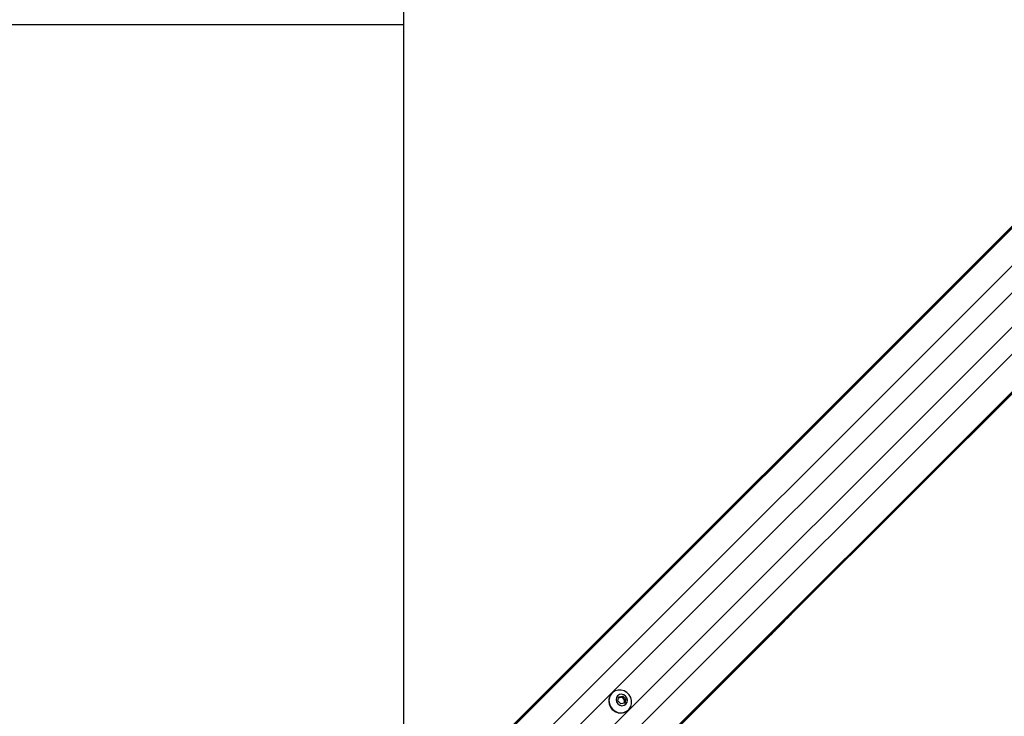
# Model space of a CAD drawing. Header units: millimetres. Extents: x 1591 to 17407, y 888 to 16227.
# Tile 44 of 78: x 3431 to 4228, y 10544 to 11108. Entities that reach past the tile are written whole.
import ezdxf

# ---------------------------------------------------------------- set-up
doc = ezdxf.new("R2010")
doc.units = ezdxf.units.MM
doc.layers.add('COMPONENT_GEOMETRY', color=7, linetype='Continuous')
doc.styles.add('SLDTEXTSTYLE1', font='TXT', dxfattribs={"width": 0.75})
doc.dimstyles.new('SLDDIMSTYLE0', dxfattribs={"dimtxt": 100, "dimasz": 6.604, "dimexe": 0, "dimexo": 0.0625, "dimgap": 25, "dimtad": 0, "dimtih": 1, "dimtoh": 1, "dimdec": 0, "dimlfac": 0.5, "dimrnd": 1e-09, "dimzin": 12, "dimdsep": 46, "dimtxsty": 'SLDTEXTSTYLE1', "dimsah": 1, "dimcen": 0.09, "dimadec": 0, "dimazin": 3, "dimtfac": 1, "dimtdec": 0, "dimtofl": 0, "dimtmove": 0, "dimatfit": 3, "dimfxl": 1, "dimfrac": 2, "dimtolj": 1, "dimtzin": 12, "dimarcsym": 0})

# ---------------------------------------------------------------- blocks, each defined once
blk = doc.blocks.new('_D')
at = {"layer": 'COMPONENT_GEOMETRY', "color": 7, "ltscale": 2}
for p, q in [((8879.1, 12946.13), (8879.1, 8407.68)), ((2657.77, 9298.99), (2657.77, 8407.68)), ((2657.77, 8414.03), (5620.66, 8414.03)), ((8879.1, 8414.03), (5916.21, 8414.03))]:
    blk.add_line(p, q, dxfattribs=at)
for points in [[(2657.77, 8414.03), (2664.37, 8413.02), (2664.37, 8415.05)], [(8879.1, 8414.03), (8872.5, 8415.05), (8872.5, 8413.02)]]:
    blk.add_solid(points, dxfattribs=at)
at = {"layer": 'COMPONENT_GEOMETRY', "color": 7, "ltscale": 2, "insert": (5620.66, 8463.56), "char_height": 100, "attachment_point": 1, "style": 'SLDTEXTSTYLE1'}
blk.add_mtext('3111', dxfattribs=at)

msp = doc.modelspace()

# ---------------------------------------------------------------- linework, layer by layer
at = {"color": 8, "linetype": 'Continuous', "lineweight": 25, "ltscale": 2}
for p, q in [((3744.66, 10449.12), (4955.3, 11659.75)), ((3758.09, 10432), (4972.74, 11646.65)), ((3793.87, 10396.22), (5008.52, 11610.87)), ((3810.99, 10382.79), (5021.35, 11593.15)), ((3744.16, 10449.62), (4729.79, 11435.25)), ((3811.49, 10382.29), (4801.98, 11372.78)), ((3828.4, 10480.46), (4663.35, 11315.4)), ((3842.33, 10466.53), (4677.27, 11301.48)), ((2669.77, 11103.9), (3741.92, 11103.9))]:
    msp.add_line(p, q, dxfattribs=at)
at = {"color": 7, "linetype": 'Continuous', "lineweight": 25, "ltscale": 2}
for p, q in [((3743.88, 10449.9), (4714, 11420.01)), ((4055.4, 10625.65), (4786.8, 11357.05)), ((4046.26, 10616.5), (4055.4, 10625.65)), ((4039.56, 10609.81), (4046.26, 10616.5)), ((3811.77, 10382.02), (4033.9, 10604.14)), ((4033.9, 10604.14), (4039.56, 10609.81)), ((3910.8, 10562.36), (3910.62, 10562.18)), ((3915.44, 10556.02), (3916.21, 10559.24)), ((3917.89, 10553.57), (3915.44, 10556.02)), ((3916.07, 10558.63), (3917.07, 10558.87)), ((3916.21, 10559.24), (3919.43, 10560.01)), ((3917.07, 10558.87), (3918.68, 10559.26)), ((3918.68, 10559.26), (3919.43, 10560.01)), ((3918.68, 10559.26), (3919.9, 10558.03)), ((3919.43, 10560.01), (3921.88, 10557.56)), ((3919.9, 10558.03), (3921.13, 10556.81)), ((3920.74, 10555.2), (3920.5, 10554.2)), ((3921.13, 10556.81), (3920.74, 10555.2)), ((3921.88, 10557.56), (3921.11, 10554.34)), ((3921.13, 10556.81), (3921.88, 10557.56)), ((3921.11, 10554.34), (3917.89, 10553.57)), ((3924.05, 10548.75), (3924.23, 10548.93))]:
    msp.add_line(p, q, dxfattribs=at)
at = {"color": 7, "linetype": 'Continuous', "lineweight": 25, "ltscale": 2, "flags": 128}
for points in [[(3741.97, 12948.67), (3741.96, 12308.07), (3741.95, 11667.47), (3741.92, 11038.11), (3741.88, 10464.75)], [(3911.2, 10549.33), (3913.25, 10547.76), (3915.61, 10546.76), (3918.12, 10546.43), (3920.58, 10546.78), (3922.81, 10547.79), (3924.65, 10549.38), (3925.96, 10551.43), (3926.65, 10553.8), (3926.65, 10556.31), (3925.98, 10558.76), (3924.69, 10560.99), (3922.86, 10562.82), (3920.63, 10564.11), (3918.17, 10564.78), (3915.67, 10564.78), (3913.3, 10564.09), (3911.25, 10562.78), (3909.66, 10560.94), (3908.65, 10558.71), (3908.3, 10556.25), (3908.63, 10553.74), (3909.63, 10551.38), (3911.2, 10549.33)], [(3915.5, 10553.64), (3917.03, 10552.59), (3918.8, 10552.18), (3920.56, 10552.48), (3922.02, 10553.43), (3922.97, 10554.9), (3923.27, 10556.65), (3922.86, 10558.42), (3921.82, 10559.95), (3920.29, 10560.99), (3918.52, 10561.4), (3916.77, 10561.1), (3915.3, 10560.15), (3914.35, 10558.69), (3914.05, 10556.93), (3914.46, 10555.16), (3915.5, 10553.64)]]:
    msp.add_lwpolyline(points, dxfattribs=at)
at = {"color": 7, "linetype": 'Continuous', "lineweight": 25, "ltscale": 4}
for centre, radius, start, end in [((3917.33, 10555.87), 9.22, 136.75307, 226.79788), ((3917.69, 10556.25), 2.7, 103.30407, 128.76214), ((3917.73, 10555.91), 3.04, 44.37736, 102.5941), ((3917.78, 10555.86), 3.04, 347.4059, 45.62264), ((3918.12, 10555.82), 2.7, 321.23786, 346.69593), ((3917.74, 10555.46), 9.22, 223.20212, 313.24693)]:
    msp.add_arc(centre, radius, start, end, dxfattribs=at)
at = {"color": 7, "linetype": 'Continuous', "lineweight": 25, "ltscale": 2}
for points, knots in [([(4055.4, 10625.65), (4055.45, 10625.69), (4055.5, 10625.75), (4055.55, 10625.8), (4055.58, 10625.84), (4055.67, 10625.93), (4055.85, 10626.13), (4055.72, 10626.08), (4054.79, 10625.29), (4053.11, 10623.73), (4050.3, 10620.97), (4046.56, 10617.13), (4042.64, 10613.13), (4039.03, 10609.51), (4036.22, 10606.75), (4033.74, 10604.37), (4032.37, 10603.09), (4031.68, 10602.45)], [0, 0, 0, 0, 0.0128243, 0.0160293, 0.0176317, 0.0240423, 0.0497305, 0.1190583, 0.1883106, 0.2569438, 0.3409778, 0.4760744, 0.611696, 0.7174469, 0.8271337, 0.9131092, 1, 1, 1, 1]), ([(4052.65, 10622.95), (4052.62, 10622.91), (4052.56, 10622.85), (4052.51, 10622.8), (4052.51, 10622.79), (4052.62, 10622.9), (4052.89, 10623.16), (4053.22, 10623.49), (4053.51, 10623.77), (4053.68, 10623.94), (4053.81, 10624.08), (4053.87, 10624.14), (4053.9, 10624.17)], [0, 0, 0, 0, 0.0544091, 0.1088312, 0.182979, 0.3048167, 0.5225509, 0.7536074, 0.8287429, 0.9044718, 0.9590243, 1, 1, 1, 1]), ([(4053.9, 10624.17), (4053.93, 10624.2), (4053.99, 10624.26), (4054.04, 10624.31), (4054.04, 10624.32), (4053.93, 10624.22), (4053.66, 10623.96), (4053.33, 10623.64), (4053.04, 10623.35), (4052.88, 10623.18), (4052.74, 10623.04), (4052.68, 10622.98), (4052.65, 10622.95)], [0, 0, 0, 0, 0.054059, 0.108137, 0.18149, 0.301977, 0.518461, 0.74882, 0.824555, 0.900875, 0.955234, 1, 1, 1, 1]), ([(4031.68, 10602.45), (4032.84, 10603.51), (4035.15, 10605.62), (4038.65, 10609.04), (4041.4, 10611.75), (4042.9, 10613.25), (4043.78, 10614.14), (4044.23, 10614.6), (4044.46, 10614.82)], [0, 0, 0, 0, 0.325675, 0.650339, 0.822905, 0.91105, 0.955444, 1, 1, 1, 1]), ([(4044.46, 10614.82), (4042.72, 10613.06), (4039.21, 10609.5), (4035.68, 10605.94), (4033.9, 10604.14)], [0, 0, 0, 0, 0.4939199, 1, 1, 1, 1]), ([(4039.56, 10609.81), (4041.04, 10611.29), (4043.42, 10613.67), (4045.48, 10615.73), (4046.26, 10616.5)], [0, 0, 0, 0, 0.620885, 1, 1, 1, 1])]:
    msp.add_open_spline(points, degree=3, knots=knots, dxfattribs=at)

# ---------------------------------------------------------------- dimensions: what is measured, and where the dimension line sits
at = {"layer": 'COMPONENT_GEOMETRY', "color": 7, "ltscale": 2}
dim = msp.add_linear_dim(base=(2657.77, 8414.03), p1=(8879.1, 12948.67), p2=(2657.77, 9301.53), dimstyle='SLDDIMSTYLE0', dxfattribs=at)
dim.commit()
dim.dimension.update_dxf_attribs({"geometry": '_D', "text_midpoint": (5768.44, 8414.03), "dimtype": 160})

doc.saveas('drawing.dxf')
